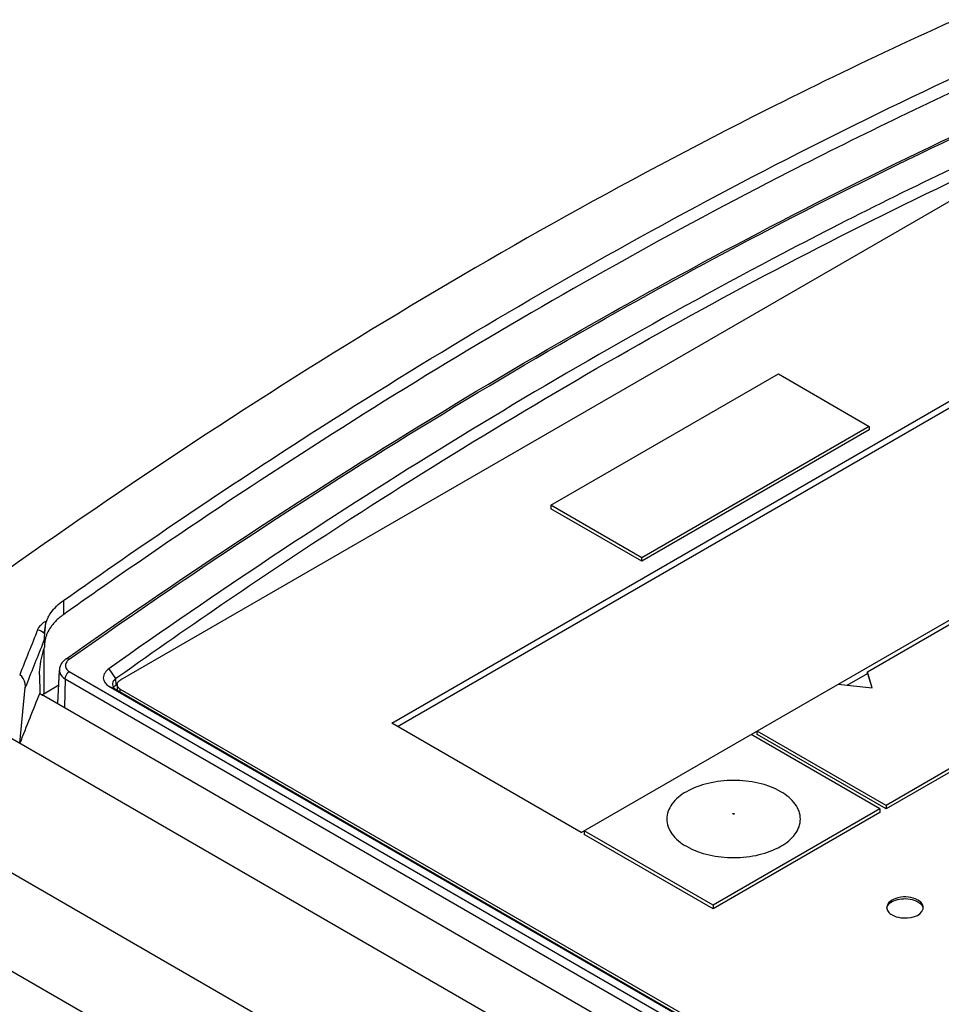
# Model space of a CAD drawing. Header units: inches. Extents: x 0 to 117, y 0 to 83.
# Tile 37 of 74: x 96.939 to 97.785, y 26.723 to 27.627. Entities that reach past the tile are written whole.
import ezdxf

# ---------------------------------------------------------------- set-up
doc = ezdxf.new("R2010")
doc.units = ezdxf.units.IN
doc.header["$LTSCALE"] = 6.431102
doc.header["$MEASUREMENT"] = 0
doc.layers.get('0').update_dxf_attribs({"linetype": 'CONTINUOUS'})

msp = doc.modelspace()

# ---------------------------------------------------------------- linework, layer by layer
at = {"color": 7, "linetype": 'CONTINUOUS'}
for p, q in [((97.9052, 27.52501), (97.03107, 27.02033)), ((96.13075, 27.42906), (106.14881, 21.64521)), ((97.28022, 26.98095), (97.97341, 27.38116)), ((96.02409, 27.36748), (106.02375, 21.5943)), ((97.28551, 26.9779), (97.97341, 27.37505)), ((105.98349, 21.52697), (95.98261, 27.30085)), ((97.42638, 27.18106), (97.63517, 27.3016)), ((97.63517, 27.3016), (97.71868, 27.25338)), ((97.45422, 26.8805), (98.15019, 27.28231)), ((97.71868, 27.25338), (97.50989, 27.13284)), ((97.71868, 27.25017), (97.50989, 27.12962)), ((97.71868, 27.25338), (97.71868, 27.25017)), ((98.2685, 27.21401), (97.734, 26.90541)), ((98.2685, 27.21079), (97.734, 26.9022)), ((97.42638, 27.18106), (97.42638, 27.17784)), ((97.50989, 27.13284), (97.42638, 27.18106)), ((97.50989, 27.12962), (97.42638, 27.17784)), ((97.50989, 27.12962), (97.50989, 27.13284)), ((97.71688, 27.02813), (97.87695, 27.12054)), ((96.97887, 27.09346), (96.97887, 27.08052)), ((96.96165, 27.06442), (96.96229, 27.07055)), ((96.96229, 27.07055), (96.963, 27.07452)), ((96.96229, 27.07055), (96.96326, 27.07451)), ((96.96299, 27.07457), (96.96341, 27.07503)), ((96.96341, 27.07503), (96.96366, 27.07555)), ((96.96366, 27.07555), (96.96394, 27.07606)), ((96.9616, 27.05818), (96.96157, 27.06147)), ((96.95963, 27.05327), (96.9616, 27.05818)), ((96.9616, 27.05818), (96.9616, 27.05348)), ((96.9616, 27.05348), (96.9616, 27.05217)), ((96.9616, 27.05217), (96.9616, 27.05075)), ((96.96077, 27.04816), (96.96077, 27.00771)), ((96.98135, 27.03993), (96.98317, 27.04121)), ((96.98427, 27.03962), (96.98242, 27.0379)), ((96.95701, 27.02518), (96.95709, 27.00857)), ((96.97388, 26.99865), (96.97521, 27.02969)), ((96.98423, 27.02832), (98.20914, 26.32114)), ((97.0207, 27.03095), (97.0268, 27.02186)), ((97.69836, 27.01583), (97.71688, 27.02652)), ((97.71688, 27.02652), (97.71688, 27.02813)), ((97.72135, 27.01349), (97.71688, 27.02813)), ((97.71688, 27.02652), (97.72084, 27.01354)), ((96.97461, 27.0157), (96.96077, 27.00771)), ((96.98055, 27.02158), (96.97976, 26.99525)), ((96.98055, 27.02158), (98.20546, 26.31439)), ((97.02068, 27.0148), (98.18434, 26.34297)), ((97.02068, 27.0148), (97.02682, 27.01203)), ((97.02474, 27.01397), (97.02601, 27.01525)), ((97.0268, 27.02186), (97.02522, 27.02022)), ((97.02601, 27.01525), (97.02689, 27.01583)), ((97.0268, 27.02186), (97.02893, 27.02338)), ((97.0268, 27.02186), (97.02689, 27.01583)), ((97.02807, 27.01651), (97.02689, 27.01583)), ((97.02818, 27.01631), (97.02851, 27.01777)), ((97.02818, 27.01631), (97.02818, 27.01181)), ((97.02892, 27.01415), (97.02826, 27.01558)), ((97.02851, 27.01777), (97.02892, 27.01847)), ((97.02892, 27.01847), (97.02947, 27.01912)), ((97.02947, 27.01912), (97.03019, 27.01975)), ((97.03019, 27.01975), (97.03107, 27.02033)), ((97.69008, 27.01667), (97.72135, 27.01349)), ((96.93881, 26.96252), (96.9439, 27.01376)), ((96.96077, 27.00622), (98.7536, 25.97115)), ((97.02469, 27.01399), (97.02598, 27.0126)), ((97.02598, 27.0126), (97.02682, 27.01203)), ((97.02682, 27.01203), (98.1887, 26.34123)), ((97.03107, 27.00958), (97.03107, 27.01229)), ((97.03107, 27.01229), (98.19056, 26.34287)), ((97.45422, 26.8805), (97.28022, 26.98095)), ((97.72843, 26.9022), (97.61011, 26.97051)), ((97.61568, 26.97051), (97.61568, 26.97372)), ((97.734, 26.90541), (97.61568, 26.97372)), ((97.734, 26.9022), (97.61568, 26.97051)), ((97.72843, 26.9022), (97.57532, 26.8138)), ((97.72843, 26.89898), (97.57532, 26.81058)), ((97.72843, 26.9022), (97.72843, 26.89898)), ((97.734, 26.90541), (97.734, 26.9022)), ((97.457, 26.88211), (97.457, 26.87889)), ((97.57532, 26.8138), (97.457, 26.88211)), ((97.57532, 26.81058), (97.457, 26.87889)), ((97.57532, 26.8138), (97.57532, 26.81058)), ((97.76797, 26.81048), (97.76813, 26.81179))]:
    msp.add_line(p, q, dxfattribs=at)
for points in [[(96.98135, 27.03993), (96.98084, 27.03955), (96.97989, 27.03878), (96.97902, 27.03796), (96.97825, 27.03711), (96.97755, 27.03622), (96.97695, 27.0353), (96.97643, 27.03436), (96.976, 27.03338), (96.97566, 27.03239), (96.97541, 27.03139), (96.97526, 27.03037), (96.97521, 27.02968)], [(97.59367, 26.89753), (97.59357, 26.89762), (97.59351, 26.8977), (97.59349, 26.89779), (97.59352, 26.89788), (97.59358, 26.89796), (97.59367, 26.89803), (97.59379, 26.89808), (97.59394, 26.89812), (97.59409, 26.89813), (97.59424, 26.89812), (97.59439, 26.89809), (97.59454, 26.89803)], [(97.59454, 26.89803), (97.59465, 26.89794), (97.59471, 26.89786), (97.59472, 26.89777), (97.5947, 26.89768), (97.59463, 26.89759), (97.59453, 26.89752), (97.5944, 26.89747), (97.59425, 26.89743), (97.5941, 26.89742), (97.59396, 26.89743), (97.59381, 26.89747), (97.59367, 26.89753)]]:
    msp.add_lwpolyline(points, dxfattribs=at)
for centre, radius, start, end in [((100.49649, 22.11829), 6.08255, 124.75326, 125.332062), ((96.99315, 27.0634), 0.0319, 152.38141, 156.57549), ((97.01158, 27.03434), 0.05659, 125.30841, 128.91878), ((97.00309, 27.06345), 0.04142, 170.13638, 172.86733), ((96.9754, 27.07057), 0.01276, 159.61346, 162.0338), ((96.97389, 27.07113), 0.01115, 156.61338, 159.57613), ((96.97564, 27.07036), 0.01306, 153.97715, 156.56295), ((96.99956, 27.04652), 0.03944, 140.628, 145.65061), ((107.56284, 22.80212), 11.43272, 158.098703, 158.321388), ((97.02706, 27.06154), 0.06549, 178.76286, 180.05991), ((97.01651, 27.06178), 0.05493, 172.87623, 178.77535), ((97.03759, 27.06055), 0.07604, 177.08297, 178.1886), ((96.98943, 27.05188), 0.02791, 161.22553, 166.99125), ((96.99158, 27.05115), 0.03019, 155.75973, 161.22313), ((107.62189, 22.78409), 11.48519, 158.178813, 158.390935), ((96.98821, 27.05227), 0.02664, 170.71724, 177.39994), ((96.98716, 27.05243), 0.02557, 167.03529, 170.67679), ((97.03151, 27.01631), 0.00333, 180.05408, 192.74017), ((107.60537, 22.75499), 11.46642, 158.22517, 158.47277), ((96.984, 27.04654), 0.04653, 234.67457, 240.05458), ((96.98709, 26.96208), 0.05267, 120.91981, 121.57203), ((96.9876, 26.96124), 0.05366, 119.99821, 120.91899), ((97.03149, 27.01181), 0.00331, 180.03344, 190.59621)]:
    msp.add_arc(centre, radius, start, end, dxfattribs=at)
for points, knots in [([(96.10209, 27.4326), (96.1886, 27.49557), (96.52331, 27.72693), (96.8821, 27.92494), (97.15811, 28.04236)], [0, 0, 0, 0, 0.262929, 1, 1, 1, 1]), ([(96.19504, 27.44251), (96.27518, 27.50051), (96.58642, 27.71461), (96.91942, 27.89822), (97.17552, 28.00859)], [0, 0, 0, 0, 0.261848, 1, 1, 1, 1]), ([(96.19989, 27.4372), (96.27998, 27.49517), (96.59104, 27.70914), (96.92386, 27.89266), (97.17982, 28.00296)], [0, 0, 0, 0, 0.261848, 1, 1, 1, 1]), ([(97.18427, 27.99741), (97.10164, 27.96179), (96.7596, 27.80135), (96.43732, 27.60025), (96.20431, 27.43157)], [0, 0, 0, 0, 0.23826, 1, 1, 1, 1]), ([(97.87402, 27.66025), (97.78944, 27.62399), (97.43921, 27.46035), (97.10953, 27.25432), (96.87134, 27.08135)], [0, 0, 0, 0, 0.238166, 1, 1, 1, 1]), ([(96.97887, 27.09346), (97.05054, 27.14424), (97.32982, 27.33325), (97.62614, 27.4978), (97.85357, 27.60019)], [0, 0, 0, 0, 0.260442, 1, 1, 1, 1]), ([(97.84984, 27.58557), (97.78076, 27.55442), (97.49656, 27.41733), (97.2261, 27.25243), (97.02918, 27.1158)], [0, 0, 0, 0, 0.240198, 1, 1, 1, 1]), ([(97.43369, 27.33005), (97.47077, 27.35143), (97.61665, 27.43326), (97.76654, 27.508), (97.88014, 27.55884)], [0, 0, 0, 0, 0.255919, 1, 1, 1, 1]), ([(97.43449, 27.32852), (97.47156, 27.34992), (97.61737, 27.4318), (97.76721, 27.50661), (97.88076, 27.55749)], [0, 0, 0, 0, 0.255928, 1, 1, 1, 1]), ([(97.84588, 27.51405), (97.77634, 27.48188), (97.49031, 27.34048), (97.21846, 27.17106), (97.02069, 27.03094)], [0, 0, 0, 0, 0.24019, 1, 1, 1, 1]), ([(97.02893, 27.02338), (97.09613, 27.07128), (97.35852, 27.25008), (97.63673, 27.40627), (97.85033, 27.50428)], [0, 0, 0, 0, 0.25988, 1, 1, 1, 1]), ([(96.98317, 27.04121), (97.02037, 27.06747), (97.16725, 27.16876), (97.31858, 27.26366), (97.43369, 27.33005)], [0, 0, 0, 0, 0.255216, 1, 1, 1, 1]), ([(96.98427, 27.03962), (97.02146, 27.06587), (97.16824, 27.16718), (97.31946, 27.2621), (97.43449, 27.32852)], [0, 0, 0, 0, 0.255223, 1, 1, 1, 1]), ([(96.96488, 27.07818), (96.96563, 27.07961), (96.9693, 27.08553), (96.97452, 27.09038), (96.97887, 27.09346)], [0, 0, 0, 0, 0.232479, 1, 1, 1, 1]), ([(96.95524, 27.06662), (96.95558, 27.0674), (96.95728, 27.07073), (96.96029, 27.07353), (96.96299, 27.07457)], [0, 0, 0, 0, 0.22621, 1, 1, 1, 1]), ([(96.95701, 27.02518), (96.95698, 27.0319), (96.95849, 27.04059), (96.96097, 27.0489), (96.9616, 27.05075)], [0, 0, 0, 0, 0.773989, 1, 1, 1, 1]), ([(96.98091, 27.03482), (96.98069, 27.03364), (96.98103, 27.03088), (96.98305, 27.02901), (96.98423, 27.02832)], [0, 0, 0, 0, 0.468718, 1, 1, 1, 1]), ([(96.98135, 27.03993), (96.98191, 27.04033), (96.98313, 27.04022), (96.984, 27.03977), (96.98427, 27.03962)], [0, 0, 0, 0, 0.689357, 1, 1, 1, 1]), ([(96.9439, 27.01376), (96.94401, 27.01491), (96.94373, 27.01922), (96.9415, 27.02377), (96.93874, 27.02536)], [0, 0, 0, 0, 0.266297, 1, 1, 1, 1]), ([(96.97521, 27.02968), (96.97518, 27.02891), (96.97558, 27.02553), (96.97832, 27.02286), (96.98055, 27.02158)], [0, 0, 0, 0, 0.229821, 1, 1, 1, 1]), ([(97.02069, 27.03094), (97.01801, 27.02904), (97.01298, 27.02277), (97.01798, 27.01635), (97.02068, 27.0148)], [0, 0, 0, 0, 0.514271, 1, 1, 1, 1]), ([(97.63747, 26.91799), (97.6246, 26.92542), (97.60095, 26.92995), (97.57122, 26.92673), (97.5514, 26.91952), (97.53698, 26.90839), (97.53091, 26.89296), (97.53696, 26.87753), (97.54567, 26.87085), (97.55075, 26.86792)], [0, 0, 0, 0, 0.290781, 0.444836, 0.583907, 0.698489, 0.791951, 0.885404, 1, 1, 1, 1]), ([(97.55075, 26.86792), (97.56362, 26.86049), (97.58726, 26.85596), (97.617, 26.85918), (97.63682, 26.86639), (97.65123, 26.87752), (97.65731, 26.89295), (97.65125, 26.90839), (97.64254, 26.91506), (97.63747, 26.91799)], [0, 0, 0, 0, 0.290781, 0.444836, 0.583907, 0.698489, 0.791951, 0.885404, 1, 1, 1, 1]), ([(97.76323, 26.81862), (97.76064, 26.82011), (97.75433, 26.82171), (97.74408, 26.82159), (97.73467, 26.81634), (97.73467, 26.81179)], [0, 0, 0, 0, 0.277637, 0.577347, 1, 1, 1, 1]), ([(97.73592, 26.81385), (97.73852, 26.81752), (97.74885, 26.8209), (97.7588, 26.81957), (97.76323, 26.81701)], [0, 0, 0, 0, 0.467868, 1, 1, 1, 1]), ([(97.76813, 26.81179), (97.76813, 26.81242), (97.76761, 26.81533), (97.76517, 26.8175), (97.76323, 26.81862)], [0, 0, 0, 0, 0.220856, 1, 1, 1, 1]), ([(97.76323, 26.81701), (97.76385, 26.81666), (97.7659, 26.81529), (97.7676, 26.81315), (97.76799, 26.81143)], [0, 0, 0, 0, 0.287285, 1, 1, 1, 1]), ([(97.73957, 26.80496), (97.742, 26.80356), (97.75127, 26.80067), (97.76628, 26.80336), (97.76797, 26.81048)], [0, 0, 0, 0, 0.277229, 1, 1, 1, 1])]:
    msp.add_open_spline(points, degree=3, knots=knots, dxfattribs=at)
for points in [[(96.97603, 27.07837), (96.9735, 27.07633), (96.97114, 27.07405), (96.96908, 27.07153)], [(96.95524, 27.06662), (96.95767, 27.06636), (96.96024, 27.06499), (96.96159, 27.06296)], [(96.96701, 27.06877), (96.96588, 27.06712), (96.96488, 27.06536), (96.96406, 27.06354)], [(96.98242, 27.0379), (96.98169, 27.03702), (96.98113, 27.03594), (96.98091, 27.03482)], [(96.98055, 27.02158), (96.98062, 27.02414), (96.98214, 27.02684), (96.98423, 27.02832)], [(97.02522, 27.02022), (97.02443, 27.01917), (97.02388, 27.01782), (97.02391, 27.0165)], [(97.02391, 27.0165), (97.02392, 27.01563), (97.02421, 27.01473), (97.02469, 27.01399)], [(97.03107, 27.01229), (97.03025, 27.01277), (97.02947, 27.01338), (97.02892, 27.01415)], [(97.73467, 26.81179), (97.73466, 26.8105), (97.73517, 26.80918), (97.73591, 26.80813)], [(97.73472, 26.81099), (97.73487, 26.81201), (97.73532, 26.813), (97.73592, 26.81385)], [(97.73591, 26.80813), (97.73685, 26.80682), (97.73817, 26.80577), (97.73957, 26.80496)]]:
    msp.add_open_spline(points, degree=3, dxfattribs=at)

doc.saveas('drawing.dxf')
